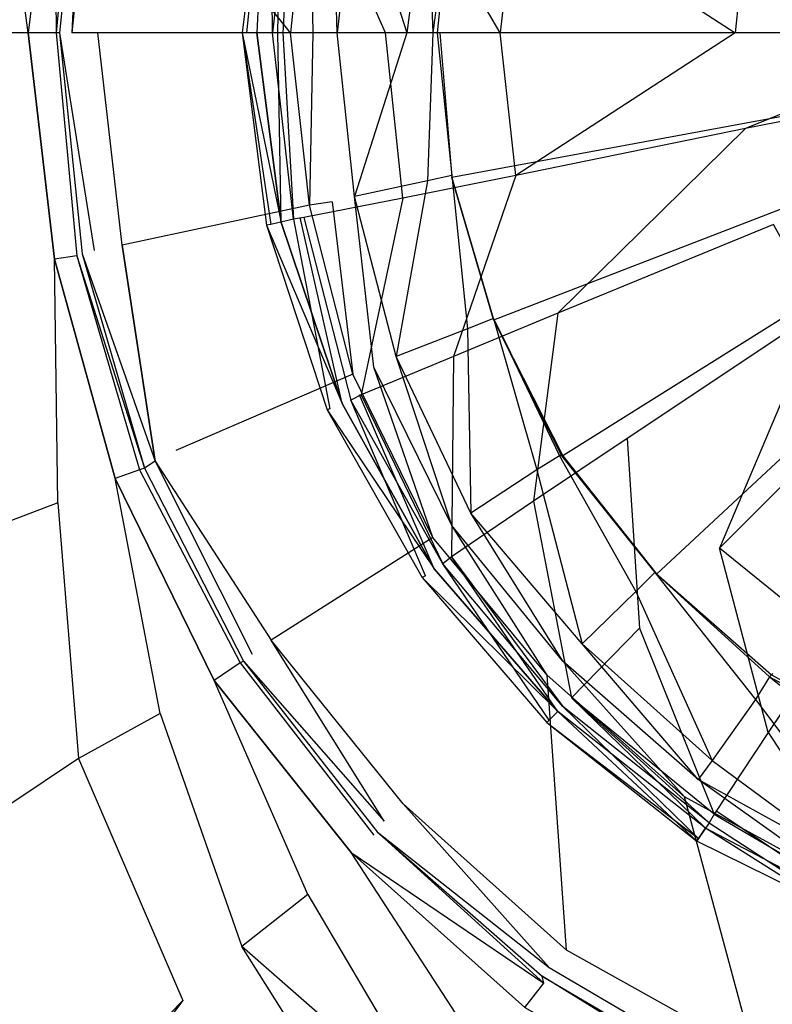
# Model space of a CAD drawing. Extents: x 0 to 1.4, y -0.9 to 0.
# Tile 6 of 18: x 0.63 to 0.6732, y -0.5059 to -0.4493. Entities that reach past the tile are written whole.
import ezdxf

# ---------------------------------------------------------------- set-up
doc = ezdxf.new("R2010")
doc.units = 0
doc.layers.add('L0_ABLAUF_INF_0___REPLACEMTFORE', color=7, linetype='CONTINUOUS')
doc.layers.add('L1_WANNE_0_N_6231S4____REPLACEM', color=7, linetype='CONTINUOUS')

msp = doc.modelspace()

# ---------------------------------------------------------------- linework, layer by layer
at = {"layer": 'L0_ABLAUF_INF_0___REPLACEMTFORE', "color": 8}
for points, invisible_edges in [([(0.644153, -0.438944, 0.023024), (0.643588, -0.45005, 0.021751), (0.642739, -0.45005, 0.023078), (0.644153, -0.438944, 0.023024)], 14), ([(0.642988, -0.45005, 0.024403), (0.644153, -0.438944, 0.023024), (0.642739, -0.45005, 0.023078), (0.642988, -0.45005, 0.024403)], 13), ([(0.644153, -0.438944, 0.023024), (0.642988, -0.45005, 0.024403), (0.644388, -0.43895, 0.024297), (0.644153, -0.438944, 0.023024)], 14), ([(0.644488, -0.45005, 0.02504), (0.644388, -0.43895, 0.024297), (0.642988, -0.45005, 0.024403), (0.644488, -0.45005, 0.02504)], 14), ([(0.644153, -0.438944, 0.023024), (0.644988, -0.43915, 0.021751), (0.643588, -0.45005, 0.021751), (0.644153, -0.438944, 0.023024)], 14), ([(0.645688, -0.43925, 0.02504), (0.644388, -0.43895, 0.024297), (0.644488, -0.45005, 0.02504), (0.645688, -0.43925, 0.02504)], 14), ([(0.644988, -0.43915, 0.021751), (0.644788, -0.45005, 0.021963), (0.643588, -0.45005, 0.021751), (0.644988, -0.43915, 0.021751)], 13), ([(0.645088, -0.45005, 0.025146), (0.645688, -0.43925, 0.02504), (0.644488, -0.45005, 0.02504), (0.645088, -0.45005, 0.025146)], 13), ([(0.644788, -0.45005, 0.021963), (0.644988, -0.43915, 0.021751), (0.646088, -0.43935, 0.021963), (0.644788, -0.45005, 0.021963)], 14), ([(0.645688, -0.43925, 0.02504), (0.645088, -0.45005, 0.025146), (0.646288, -0.43935, 0.025146), (0.645688, -0.43925, 0.02504)], 14), ([(0.650988, -0.45005, 0.025782), (0.646288, -0.43935, 0.025146), (0.645088, -0.45005, 0.025146), (0.650988, -0.45005, 0.025782)], 14), ([(0.651988, -0.44055, 0.025676), (0.646288, -0.43935, 0.025146), (0.650988, -0.45005, 0.025782), (0.651988, -0.44055, 0.025676)], 14), ([(0.657588, -0.45005, 0.026313), (0.651988, -0.44055, 0.025676), (0.650988, -0.45005, 0.025782), (0.657588, -0.45005, 0.026313)], 14), ([(0.658488, -0.44185, 0.026313), (0.651988, -0.44055, 0.025676), (0.657588, -0.45005, 0.026313), (0.658488, -0.44185, 0.026313)], 14), ([(0.671088, -0.45005, 0.027268), (0.658488, -0.44185, 0.026313), (0.657588, -0.45005, 0.026313), (0.671088, -0.45005, 0.027268)], 13), ([(0.658488, -0.44185, 0.026313), (0.671088, -0.45005, 0.027268), (0.671688, -0.44445, 0.027268), (0.658488, -0.44185, 0.026313)], 14), ([(0.685189, -0.45005, 0.027798), (0.671688, -0.44445, 0.027268), (0.671088, -0.45005, 0.027268), (0.685189, -0.45005, 0.027798)], 13), ([(0.671688, -0.44445, 0.027268), (0.685189, -0.45005, 0.027798), (0.685389, -0.44715, 0.027798), (0.671688, -0.44445, 0.027268)], 14), ([(0.642739, -0.45005, 0.023078), (0.644988, -0.46095, 0.021751), (0.644153, -0.461106, 0.023024), (0.642739, -0.45005, 0.023078)], 14), ([(0.643588, -0.45005, 0.021751), (0.644988, -0.46095, 0.021751), (0.642739, -0.45005, 0.023078), (0.643588, -0.45005, 0.021751)], 14), ([(0.644388, -0.46105, 0.024297), (0.642739, -0.45005, 0.023078), (0.644153, -0.461106, 0.023024), (0.644388, -0.46105, 0.024297)], 13), ([(0.642739, -0.45005, 0.023078), (0.644388, -0.46105, 0.024297), (0.642988, -0.45005, 0.024403), (0.642739, -0.45005, 0.023078)], 14), ([(0.644488, -0.45005, 0.02504), (0.642988, -0.45005, 0.024403), (0.644388, -0.46105, 0.024297), (0.644488, -0.45005, 0.02504)], 14), ([(0.644788, -0.45005, 0.021963), (0.644988, -0.46095, 0.021751), (0.643588, -0.45005, 0.021751), (0.644788, -0.45005, 0.021963)], 13), ([(0.645688, -0.46075, 0.02504), (0.644488, -0.45005, 0.02504), (0.644388, -0.46105, 0.024297), (0.645688, -0.46075, 0.02504)], 14), ([(0.645688, -0.46075, 0.02504), (0.645088, -0.45005, 0.025146), (0.644488, -0.45005, 0.02504), (0.645688, -0.46075, 0.02504)], 13), ([(0.644988, -0.46095, 0.021751), (0.644788, -0.45005, 0.021963), (0.646088, -0.46065, 0.021963), (0.644988, -0.46095, 0.021751)], 14), ([(0.650988, -0.45005, 0.025782), (0.645088, -0.45005, 0.025146), (0.646288, -0.46065, 0.025146), (0.650988, -0.45005, 0.025782)], 14), ([(0.645088, -0.45005, 0.025146), (0.645688, -0.46075, 0.02504), (0.646288, -0.46065, 0.025146), (0.645088, -0.45005, 0.025146)], 14), ([(0.651988, -0.45955, 0.025676), (0.650988, -0.45005, 0.025782), (0.646288, -0.46065, 0.025146), (0.651988, -0.45955, 0.025676)], 14), ([(0.657588, -0.45005, 0.026313), (0.650988, -0.45005, 0.025782), (0.651988, -0.45955, 0.025676), (0.657588, -0.45005, 0.026313)], 14), ([(0.658488, -0.45825, 0.026313), (0.657588, -0.45005, 0.026313), (0.651988, -0.45955, 0.025676), (0.658488, -0.45825, 0.026313)], 14), ([(0.658488, -0.45825, 0.026313), (0.671088, -0.45005, 0.027268), (0.657588, -0.45005, 0.026313), (0.658488, -0.45825, 0.026313)], 13), ([(0.671088, -0.45005, 0.027268), (0.658488, -0.45825, 0.026313), (0.671688, -0.45555, 0.027268), (0.671088, -0.45005, 0.027268)], 14), ([(0.671688, -0.45555, 0.027268), (0.685189, -0.45005, 0.027798), (0.671088, -0.45005, 0.027268), (0.671688, -0.45555, 0.027268)], 13), ([(0.685189, -0.45005, 0.027798), (0.671688, -0.45555, 0.027268), (0.685389, -0.45285, 0.027798), (0.685189, -0.45005, 0.027798)], 14), ([(0.673288, -0.46105, 0.027268), (0.685389, -0.45285, 0.027798), (0.671688, -0.45555, 0.027268), (0.673288, -0.46105, 0.027268)], 13), ([(0.660888, -0.46615, 0.026313), (0.671688, -0.45555, 0.027268), (0.658488, -0.45825, 0.026313), (0.660888, -0.46615, 0.026313)], 13), ([(0.671688, -0.45555, 0.027268), (0.660888, -0.46615, 0.026313), (0.673288, -0.46105, 0.027268), (0.671688, -0.45555, 0.027268)], 14), ([(0.654888, -0.46865, 0.025676), (0.658488, -0.45825, 0.026313), (0.651988, -0.45955, 0.025676), (0.654888, -0.46865, 0.025676)], 13), ([(0.658488, -0.45825, 0.026313), (0.654888, -0.46865, 0.025676), (0.660888, -0.46615, 0.026313), (0.658488, -0.45825, 0.026313)], 14), ([(0.649588, -0.47085, 0.025146), (0.651988, -0.45955, 0.025676), (0.646288, -0.46065, 0.025146), (0.649588, -0.47085, 0.025146)], 13), ([(0.651988, -0.45955, 0.025676), (0.649588, -0.47085, 0.025146), (0.654888, -0.46865, 0.025676), (0.651988, -0.45955, 0.025676)], 14), ([(0.644988, -0.46095, 0.021751), (0.648488, -0.47135, 0.021751), (0.644153, -0.461106, 0.023024), (0.644988, -0.46095, 0.021751)], 14), ([(0.644388, -0.46105, 0.024297), (0.644153, -0.461106, 0.023024), (0.647788, -0.47165, 0.024297), (0.644388, -0.46105, 0.024297)], 14), ([(0.644153, -0.461106, 0.023024), (0.648488, -0.47135, 0.021751), (0.647636, -0.471708, 0.023024), (0.644153, -0.461106, 0.023024)], 14), ([(0.644153, -0.461106, 0.023024), (0.647636, -0.471708, 0.023024), (0.647788, -0.47165, 0.024297), (0.644153, -0.461106, 0.023024)], 14), ([(0.647788, -0.47165, 0.024297), (0.645688, -0.46075, 0.02504), (0.644388, -0.46105, 0.024297), (0.647788, -0.47165, 0.024297)], 13), ([(0.646088, -0.46065, 0.021963), (0.648488, -0.47135, 0.021751), (0.644988, -0.46095, 0.021751), (0.646088, -0.46065, 0.021963)], 13), ([(0.648988, -0.47115, 0.02504), (0.646288, -0.46065, 0.025146), (0.645688, -0.46075, 0.02504), (0.648988, -0.47115, 0.02504)], 13), ([(0.645688, -0.46075, 0.02504), (0.647788, -0.47165, 0.024297), (0.648988, -0.47115, 0.02504), (0.645688, -0.46075, 0.02504)], 14), ([(0.648488, -0.47135, 0.021751), (0.646088, -0.46065, 0.021963), (0.649488, -0.47085, 0.021963), (0.648488, -0.47135, 0.021751)], 14), ([(0.646288, -0.46065, 0.025146), (0.648988, -0.47115, 0.02504), (0.649588, -0.47085, 0.025146), (0.646288, -0.46065, 0.025146)], 14), ([(0.673288, -0.46105, 0.027268), (0.660888, -0.46615, 0.026313), (0.664888, -0.47335, 0.026313), (0.673288, -0.46105, 0.027268)], 14), ([(0.675988, -0.46595, 0.027162), (0.673288, -0.46105, 0.027268), (0.664888, -0.47335, 0.026313), (0.675988, -0.46595, 0.027162)], 14), ([(0.659488, -0.47695, 0.025676), (0.660888, -0.46615, 0.026313), (0.654888, -0.46865, 0.025676), (0.659488, -0.47695, 0.025676)], 13), ([(0.660888, -0.46615, 0.026313), (0.659488, -0.47695, 0.025676), (0.664888, -0.47335, 0.026313), (0.660888, -0.46615, 0.026313)], 14), ([(0.670188, -0.47965, 0.026313), (0.675988, -0.46595, 0.027162), (0.664888, -0.47335, 0.026313), (0.670188, -0.47965, 0.026313)], 13), ([(0.675988, -0.46595, 0.027162), (0.670188, -0.47965, 0.026313), (0.679588, -0.47025, 0.027162), (0.675988, -0.46595, 0.027162)], 14), ([(0.654788, -0.48015, 0.025146), (0.654888, -0.46865, 0.025676), (0.649588, -0.47085, 0.025146), (0.654788, -0.48015, 0.025146)], 13), ([(0.654888, -0.46865, 0.025676), (0.654788, -0.48015, 0.025146), (0.659488, -0.47695, 0.025676), (0.654888, -0.46865, 0.025676)], 14), ([(0.679588, -0.47025, 0.027162), (0.670188, -0.47965, 0.026313), (0.676588, -0.48485, 0.026207), (0.679588, -0.47025, 0.027162)], 14), ([(0.653288, -0.48125, 0.024297), (0.648988, -0.47115, 0.02504), (0.647788, -0.47165, 0.024297), (0.653288, -0.48125, 0.024297)], 14), ([(0.649488, -0.47085, 0.021963), (0.653788, -0.48085, 0.021751), (0.648488, -0.47135, 0.021751), (0.649488, -0.47085, 0.021963)], 13), ([(0.654288, -0.48055, 0.02504), (0.649588, -0.47085, 0.025146), (0.648988, -0.47115, 0.02504), (0.654288, -0.48055, 0.02504)], 13), ([(0.654288, -0.48055, 0.02504), (0.648988, -0.47115, 0.02504), (0.653288, -0.48125, 0.024297), (0.654288, -0.48055, 0.02504)], 14), ([(0.653788, -0.48085, 0.021751), (0.649488, -0.47085, 0.021963), (0.654788, -0.48015, 0.021963), (0.653788, -0.48085, 0.021751)], 14), ([(0.649588, -0.47085, 0.025146), (0.654288, -0.48055, 0.02504), (0.654788, -0.48015, 0.025146), (0.649588, -0.47085, 0.025146)], 14), ([(0.648488, -0.47135, 0.021751), (0.653788, -0.48085, 0.021751), (0.647636, -0.471708, 0.023024), (0.648488, -0.47135, 0.021751)], 14), ([(0.647788, -0.47165, 0.024297), (0.647636, -0.471708, 0.023024), (0.653288, -0.48125, 0.024297), (0.647788, -0.47165, 0.024297)], 14), ([(0.647636, -0.471708, 0.023024), (0.653788, -0.48085, 0.021751), (0.653089, -0.48135, 0.023024), (0.647636, -0.471708, 0.023024)], 14), ([(0.647636, -0.471708, 0.023024), (0.653089, -0.48135, 0.023024), (0.653288, -0.48125, 0.024297), (0.647636, -0.471708, 0.023024)], 14), ([(0.665588, -0.48425, 0.025676), (0.664888, -0.47335, 0.026313), (0.659488, -0.47695, 0.025676), (0.665588, -0.48425, 0.025676)], 13), ([(0.664888, -0.47335, 0.026313), (0.665588, -0.48425, 0.025676), (0.670188, -0.47965, 0.026313), (0.664888, -0.47335, 0.026313)], 14), ([(0.661688, -0.48825, 0.025146), (0.659488, -0.47695, 0.025676), (0.654788, -0.48015, 0.025146), (0.661688, -0.48825, 0.025146)], 13), ([(0.659488, -0.47695, 0.025676), (0.661688, -0.48825, 0.025146), (0.665588, -0.48425, 0.025676), (0.659488, -0.47695, 0.025676)], 14), ([(0.672988, -0.49025, 0.025676), (0.670188, -0.47965, 0.026313), (0.665588, -0.48425, 0.025676), (0.672988, -0.49025, 0.025676)], 14), ([(0.676588, -0.48485, 0.026207), (0.670188, -0.47965, 0.026313), (0.672988, -0.49025, 0.025676), (0.676588, -0.48485, 0.026207)], 14), ([(0.654788, -0.48015, 0.021963), (0.660888, -0.48905, 0.021751), (0.653788, -0.48085, 0.021751), (0.654788, -0.48015, 0.021963)], 13), ([(0.661188, -0.48875, 0.02504), (0.654788, -0.48015, 0.025146), (0.654288, -0.48055, 0.02504), (0.661188, -0.48875, 0.02504)], 13), ([(0.660888, -0.48905, 0.021751), (0.654788, -0.48015, 0.021963), (0.661688, -0.48825, 0.021963), (0.660888, -0.48905, 0.021751)], 14), ([(0.654788, -0.48015, 0.025146), (0.661188, -0.48875, 0.02504), (0.661688, -0.48825, 0.025146), (0.654788, -0.48015, 0.025146)], 14), ([(0.653788, -0.48085, 0.021751), (0.660888, -0.48905, 0.021751), (0.653089, -0.48135, 0.023024), (0.653788, -0.48085, 0.021751)], 14), ([(0.660388, -0.48955, 0.024297), (0.654288, -0.48055, 0.02504), (0.653288, -0.48125, 0.024297), (0.660388, -0.48955, 0.024297)], 14), ([(0.661188, -0.48875, 0.02504), (0.654288, -0.48055, 0.02504), (0.660388, -0.48955, 0.024297), (0.661188, -0.48875, 0.02504)], 14), ([(0.653288, -0.48125, 0.024297), (0.653089, -0.48135, 0.023024), (0.660388, -0.48955, 0.024297), (0.653288, -0.48125, 0.024297)], 14), ([(0.653089, -0.48135, 0.023024), (0.660888, -0.48905, 0.021751), (0.660258, -0.48968, 0.023024), (0.653089, -0.48135, 0.023024)], 14), ([(0.653089, -0.48135, 0.023024), (0.660258, -0.48968, 0.023024), (0.660388, -0.48955, 0.024297), (0.653089, -0.48135, 0.023024)], 14), ([(0.669888, -0.49495, 0.025146), (0.665588, -0.48425, 0.025676), (0.661688, -0.48825, 0.025146), (0.669888, -0.49495, 0.025146)], 13), ([(0.665588, -0.48425, 0.025676), (0.669888, -0.49495, 0.025146), (0.672988, -0.49025, 0.025676), (0.665588, -0.48425, 0.025676)], 14), ([(0.681388, -0.49465, 0.025676), (0.676588, -0.48485, 0.026207), (0.672988, -0.49025, 0.025676), (0.681388, -0.49465, 0.025676)], 13), ([(0.661688, -0.48825, 0.021963), (0.669388, -0.49575, 0.021751), (0.660888, -0.48905, 0.021751), (0.661688, -0.48825, 0.021963)], 13), ([(0.669588, -0.49545, 0.02504), (0.661688, -0.48825, 0.025146), (0.661188, -0.48875, 0.02504), (0.669588, -0.49545, 0.02504)], 14), ([(0.669388, -0.49575, 0.021751), (0.661688, -0.48825, 0.021963), (0.669988, -0.49475, 0.021963), (0.669388, -0.49575, 0.021751)], 14), ([(0.669888, -0.49495, 0.025146), (0.661688, -0.48825, 0.025146), (0.669588, -0.49545, 0.02504), (0.669888, -0.49495, 0.025146)], 14), ([(0.668988, -0.49635, 0.024191), (0.661188, -0.48875, 0.02504), (0.660388, -0.48955, 0.024297), (0.668988, -0.49635, 0.024191)], 14), ([(0.669588, -0.49545, 0.02504), (0.661188, -0.48875, 0.02504), (0.668988, -0.49635, 0.024191), (0.669588, -0.49545, 0.02504)], 14), ([(0.660258, -0.48968, 0.023024), (0.660888, -0.48905, 0.021751), (0.66889, -0.496495, 0.02297), (0.660258, -0.48968, 0.023024)], 14), ([(0.66889, -0.496495, 0.02297), (0.660888, -0.48905, 0.021751), (0.669388, -0.49575, 0.021751), (0.66889, -0.496495, 0.02297)], 14), ([(0.660258, -0.48968, 0.023024), (0.668988, -0.49635, 0.024191), (0.660388, -0.48955, 0.024297), (0.660258, -0.48968, 0.023024)], 14), ([(0.668988, -0.49635, 0.024191), (0.660258, -0.48968, 0.023024), (0.66889, -0.496495, 0.02297), (0.668988, -0.49635, 0.024191)], 13), ([(0.679288, -0.49985, 0.025146), (0.672988, -0.49025, 0.025676), (0.669888, -0.49495, 0.025146), (0.679288, -0.49985, 0.025146)], 13), ([(0.672988, -0.49025, 0.025676), (0.679288, -0.49985, 0.025146), (0.681388, -0.49465, 0.025676), (0.672988, -0.49025, 0.025676)], 14), ([(0.669988, -0.49475, 0.021963), (0.678888, -0.50075, 0.021751), (0.669388, -0.49575, 0.021751), (0.669988, -0.49475, 0.021963)], 13), ([(0.679088, -0.50035, 0.02504), (0.669888, -0.49495, 0.025146), (0.669588, -0.49545, 0.02504), (0.679088, -0.50035, 0.02504)], 13), ([(0.669888, -0.49495, 0.025146), (0.679088, -0.50035, 0.02504), (0.679288, -0.49985, 0.025146), (0.669888, -0.49495, 0.025146)], 14), ([(0.678888, -0.50075, 0.021751), (0.669988, -0.49475, 0.021963), (0.679388, -0.49965, 0.021963), (0.678888, -0.50075, 0.021751)], 14), ([(0.678688, -0.50135, 0.024191), (0.669588, -0.49545, 0.02504), (0.668988, -0.49635, 0.024191), (0.678688, -0.50135, 0.024191)], 13), ([(0.669588, -0.49545, 0.02504), (0.678688, -0.50135, 0.024191), (0.679088, -0.50035, 0.02504), (0.669588, -0.49545, 0.02504)], 14), ([(0.66889, -0.496495, 0.02297), (0.669388, -0.49575, 0.021751), (0.678584, -0.501544, 0.02297), (0.66889, -0.496495, 0.02297)], 14), ([(0.678584, -0.501544, 0.02297), (0.669388, -0.49575, 0.021751), (0.678888, -0.50075, 0.021751), (0.678584, -0.501544, 0.02297)], 14), ([(0.668988, -0.49635, 0.024191), (0.66889, -0.496495, 0.02297), (0.678688, -0.50135, 0.024191), (0.668988, -0.49635, 0.024191)], 14), ([(0.678688, -0.50135, 0.024191), (0.66889, -0.496495, 0.02297), (0.678584, -0.501544, 0.02297), (0.678688, -0.50135, 0.024191)], 14)]:
    msp.add_3dface(points, dxfattribs=dict(at, invisible_edges=invisible_edges))
at = {"layer": 'L1_WANNE_0_N_6231S4____REPLACEM', "color": 8}
for points, invisible_edges in [([(0.582167, -0.626368), (0.582159, -0.273679), (0.7, -0.237934), (0.582167, -0.626368)], 15), ([(0.582167, -0.626368), (0.7, -0.237934), (0.7, -0.662109), (0.582167, -0.626368)], 15), ([(0.7, -0.450031, 0.005836), (0.673264, -0.413146, 0.005836), (0.666577, -0.418947, 0.005836), (0.7, -0.450031, 0.005836)], 14), ([(0.7, -0.450031, 0.005836), (0.666577, -0.418947, 0.005836), (0.661188, -0.425748, 0.005836), (0.7, -0.450031, 0.005836)], 14), ([(0.7, -0.450031, 0.005836), (0.661188, -0.425748, 0.005836), (0.657196, -0.433548, 0.005836), (0.7, -0.450031, 0.005836)], 14), ([(0.7, -0.450031, 0.005836), (0.657196, -0.433548, 0.005836), (0.6548, -0.441649, 0.005836), (0.7, -0.450031, 0.005836)], 14), ([(0.630449, -0.45005, 0.026843), (0.628652, -0.436349, 0.028329), (0.626956, -0.45005, 0.028329), (0.630449, -0.45005, 0.026843)], 14), ([(0.631946, -0.436949, 0.026631), (0.628652, -0.436349, 0.028329), (0.630449, -0.45005, 0.026843), (0.631946, -0.436949, 0.026631)], 14), ([(0.631946, -0.436949, 0.026631), (0.630449, -0.45005, 0.026843), (0.632046, -0.45005, 0.023448), (0.631946, -0.436949, 0.026631)], 14), ([(0.631946, -0.436949, 0.026631), (0.632046, -0.45005, 0.023448), (0.633243, -0.437249, 0.023448), (0.631946, -0.436949, 0.026631)], 14), ([(0.633243, -0.437249, 0.023448), (0.632046, -0.45005, 0.023448), (0.632245, -0.45005, 0.020265), (0.633243, -0.437249, 0.023448)], 14), ([(0.633543, -0.437249, 0.020159), (0.633243, -0.437249, 0.023448), (0.632245, -0.45005, 0.020265), (0.633543, -0.437249, 0.020159)], 14), ([(0.632944, -0.45005, 0.018249), (0.633543, -0.437249, 0.020159), (0.632245, -0.45005, 0.020265), (0.632944, -0.45005, 0.018249)], 13), ([(0.633543, -0.437249, 0.020159), (0.632944, -0.45005, 0.018249), (0.634241, -0.437449, 0.018037), (0.633543, -0.437249, 0.020159)], 14), ([(0.634241, -0.437449, 0.018037), (0.632944, -0.45005, 0.018249), (0.634441, -0.45005, 0.016552), (0.634241, -0.437449, 0.018037)], 14), ([(0.635838, -0.437849, 0.016446), (0.634241, -0.437449, 0.018037), (0.634441, -0.45005, 0.016552), (0.635838, -0.437849, 0.016446)], 14), ([(0.645519, -0.45005, 0.008382), (0.635838, -0.437849, 0.016446), (0.634441, -0.45005, 0.016552), (0.645519, -0.45005, 0.008382)], 14), ([(0.646617, -0.440049, 0.008276), (0.635838, -0.437849, 0.016446), (0.645519, -0.45005, 0.008382), (0.646617, -0.440049, 0.008276)], 14), ([(0.646816, -0.45005, 0.007745), (0.646617, -0.440049, 0.008276), (0.645519, -0.45005, 0.008382), (0.646816, -0.45005, 0.007745)], 13), ([(0.646617, -0.440049, 0.008276), (0.646816, -0.45005, 0.007745), (0.647914, -0.440349, 0.007639), (0.646617, -0.440049, 0.008276)], 14), ([(0.648214, -0.45005, 0.007427), (0.647914, -0.440349, 0.007639), (0.646816, -0.45005, 0.007745), (0.648214, -0.45005, 0.007427)], 14), ([(0.649212, -0.440549, 0.007427), (0.647914, -0.440349, 0.007639), (0.648214, -0.45005, 0.007427), (0.649212, -0.440549, 0.007427)], 14), ([(0.652206, -0.45005, 0.007427), (0.649212, -0.440549, 0.007427), (0.648214, -0.45005, 0.007427), (0.652206, -0.45005, 0.007427)], 13), ([(0.649212, -0.440549, 0.007427), (0.652206, -0.45005, 0.007427), (0.653403, -0.441449, 0.007427), (0.649212, -0.440549, 0.007427)], 14), ([(0.653703, -0.45005, 0.007427), (0.653403, -0.441449, 0.007427), (0.652206, -0.45005, 0.007427), (0.653703, -0.45005, 0.007427)], 13), ([(0.653403, -0.441449, 0.007427), (0.653703, -0.45005, 0.007427), (0.6548, -0.441749, 0.007427), (0.653403, -0.441449, 0.007427)], 14), ([(0.6548, -0.441749, 0.007427), (0.653703, -0.45005, 0.007427), (0.653952, -0.45005, 0.006434), (0.6548, -0.441749, 0.007427)], 14), ([(0.6548, -0.441687, 0.006434), (0.6548, -0.441749, 0.007427), (0.653952, -0.45005, 0.006434), (0.6548, -0.441687, 0.006434)], 14), ([(0.6548, -0.441687, 0.006434), (0.653952, -0.45005, 0.006434), (0.654102, -0.45005, 0.005836), (0.6548, -0.441687, 0.006434)], 14), ([(0.6548, -0.441649, 0.005836), (0.6548, -0.441687, 0.006434), (0.654102, -0.45005, 0.005836), (0.6548, -0.441649, 0.005836)], 14), ([(0.7, -0.450031, 0.005836), (0.6548, -0.441649, 0.005836), (0.654102, -0.45005, 0.005836), (0.7, -0.450031, 0.005836)], 14), ([(0.630449, -0.45005, 0.026843), (0.626956, -0.45005, 0.028329), (0.628652, -0.463651, 0.028329), (0.630449, -0.45005, 0.026843)], 14), ([(0.631946, -0.463051, 0.026631), (0.630449, -0.45005, 0.026843), (0.628652, -0.463651, 0.028329), (0.631946, -0.463051, 0.026631)], 14), ([(0.630449, -0.45005, 0.026843), (0.631946, -0.463051, 0.026631), (0.633243, -0.462851, 0.023448), (0.630449, -0.45005, 0.026843)], 14), ([(0.632046, -0.45005, 0.023448), (0.630449, -0.45005, 0.026843), (0.633243, -0.462851, 0.023448), (0.632046, -0.45005, 0.023448)], 14), ([(0.632046, -0.45005, 0.023448), (0.633243, -0.462851, 0.023448), (0.633543, -0.462751, 0.020159), (0.632046, -0.45005, 0.023448)], 14), ([(0.632245, -0.45005, 0.020265), (0.632046, -0.45005, 0.023448), (0.633543, -0.462751, 0.020159), (0.632245, -0.45005, 0.020265)], 14), ([(0.634241, -0.462551, 0.018037), (0.632245, -0.45005, 0.020265), (0.633543, -0.462751, 0.020159), (0.634241, -0.462551, 0.018037)], 13), ([(0.632245, -0.45005, 0.020265), (0.634241, -0.462551, 0.018037), (0.632944, -0.45005, 0.018249), (0.632245, -0.45005, 0.020265)], 14), ([(0.634441, -0.45005, 0.016552), (0.632944, -0.45005, 0.018249), (0.634241, -0.462551, 0.018037), (0.634441, -0.45005, 0.016552)], 14), ([(0.635838, -0.462251, 0.016446), (0.634441, -0.45005, 0.016552), (0.634241, -0.462551, 0.018037), (0.635838, -0.462251, 0.016446)], 14), ([(0.645519, -0.45005, 0.008382), (0.634441, -0.45005, 0.016552), (0.635838, -0.462251, 0.016446), (0.645519, -0.45005, 0.008382)], 14), ([(0.646617, -0.459951, 0.008276), (0.645519, -0.45005, 0.008382), (0.635838, -0.462251, 0.016446), (0.646617, -0.459951, 0.008276)], 14), ([(0.646617, -0.459951, 0.008276), (0.646816, -0.45005, 0.007745), (0.645519, -0.45005, 0.008382), (0.646617, -0.459951, 0.008276)], 13), ([(0.646816, -0.45005, 0.007745), (0.646617, -0.459951, 0.008276), (0.647914, -0.459751, 0.007639), (0.646816, -0.45005, 0.007745)], 14), ([(0.648214, -0.45005, 0.007427), (0.646816, -0.45005, 0.007745), (0.647914, -0.459751, 0.007639), (0.648214, -0.45005, 0.007427)], 14), ([(0.649212, -0.459451, 0.007427), (0.648214, -0.45005, 0.007427), (0.647914, -0.459751, 0.007639), (0.649212, -0.459451, 0.007427)], 14), ([(0.649212, -0.459451, 0.007427), (0.652206, -0.45005, 0.007427), (0.648214, -0.45005, 0.007427), (0.649212, -0.459451, 0.007427)], 13), ([(0.652206, -0.45005, 0.007427), (0.649212, -0.459451, 0.007427), (0.653403, -0.458551, 0.007427), (0.652206, -0.45005, 0.007427)], 14), ([(0.653403, -0.458551, 0.007427), (0.653703, -0.45005, 0.007427), (0.652206, -0.45005, 0.007427), (0.653403, -0.458551, 0.007427)], 13), ([(0.653703, -0.45005, 0.007427), (0.653403, -0.458551, 0.007427), (0.6548, -0.458251, 0.007427), (0.653703, -0.45005, 0.007427)], 14), ([(0.653952, -0.45005, 0.006434), (0.653703, -0.45005, 0.007427), (0.6548, -0.458251, 0.007427), (0.653952, -0.45005, 0.006434)], 14), ([(0.653952, -0.45005, 0.006434), (0.6548, -0.458251, 0.007427), (0.6548, -0.458313, 0.006434), (0.653952, -0.45005, 0.006434)], 14), ([(0.654102, -0.45005, 0.005836), (0.653952, -0.45005, 0.006434), (0.6548, -0.458313, 0.006434), (0.654102, -0.45005, 0.005836)], 14), ([(0.7, -0.450031, 0.005836), (0.654102, -0.45005, 0.005836), (0.6548, -0.458351, 0.005836), (0.7, -0.450031, 0.005836)], 14), ([(0.654102, -0.45005, 0.005836), (0.6548, -0.458313, 0.006434), (0.6548, -0.458351, 0.005836), (0.654102, -0.45005, 0.005836)], 14), ([(0.7, -0.450031, 0.005836), (0.6548, -0.458351, 0.005836), (0.657196, -0.466552, 0.005836), (0.7, -0.450031, 0.005836)], 14), ([(0.7, -0.450031, 0.005836), (0.657196, -0.466552, 0.005836), (0.661188, -0.474352, 0.005836), (0.7, -0.450031, 0.005836)], 14), ([(0.7, -0.450031, 0.005836), (0.661188, -0.474352, 0.005836), (0.666577, -0.481153, 0.005836), (0.7, -0.450031, 0.005836)], 14), ([(0.7, -0.450031, 0.005836), (0.666577, -0.481153, 0.005836), (0.673264, -0.486854, 0.005836), (0.7, -0.450031, 0.005836)], 14), ([(0.655699, -0.467052, 0.007427), (0.6548, -0.458251, 0.007427), (0.653403, -0.458551, 0.007427), (0.655699, -0.467052, 0.007427)], 13), ([(0.6548, -0.458251, 0.007427), (0.655699, -0.467052, 0.007427), (0.657196, -0.466452, 0.007427), (0.6548, -0.458251, 0.007427)], 14), ([(0.657196, -0.466452, 0.007427), (0.6548, -0.458313, 0.006434), (0.6548, -0.458251, 0.007427), (0.657196, -0.466452, 0.007427)], 14), ([(0.651607, -0.468652, 0.007427), (0.653403, -0.458551, 0.007427), (0.649212, -0.459451, 0.007427), (0.651607, -0.468652, 0.007427)], 13), ([(0.653403, -0.458551, 0.007427), (0.651607, -0.468652, 0.007427), (0.655699, -0.467052, 0.007427), (0.653403, -0.458551, 0.007427)], 14), ([(0.657196, -0.466514, 0.006434), (0.6548, -0.458351, 0.005836), (0.6548, -0.458313, 0.006434), (0.657196, -0.466514, 0.006434)], 14), ([(0.6548, -0.458313, 0.006434), (0.657196, -0.466452, 0.007427), (0.657196, -0.466514, 0.006434), (0.6548, -0.458313, 0.006434)], 13), ([(0.6548, -0.458351, 0.005836), (0.657196, -0.466514, 0.006434), (0.657196, -0.466552, 0.005836), (0.6548, -0.458351, 0.005836)], 13), ([(0.646617, -0.459951, 0.008276), (0.635838, -0.462251, 0.016446), (0.638932, -0.474052, 0.016658), (0.646617, -0.459951, 0.008276)], 14), ([(0.649112, -0.469652, 0.008382), (0.646617, -0.459951, 0.008276), (0.638932, -0.474052, 0.016658), (0.649112, -0.469652, 0.008382)], 14), ([(0.649112, -0.469652, 0.008382), (0.647914, -0.459751, 0.007639), (0.646617, -0.459951, 0.008276), (0.649112, -0.469652, 0.008382)], 13), ([(0.650309, -0.469252, 0.007745), (0.649212, -0.459451, 0.007427), (0.647914, -0.459751, 0.007639), (0.650309, -0.469252, 0.007745)], 14), ([(0.647914, -0.459751, 0.007639), (0.649112, -0.469652, 0.008382), (0.650309, -0.469252, 0.007745), (0.647914, -0.459751, 0.007639)], 14), ([(0.651607, -0.468652, 0.007427), (0.649212, -0.459451, 0.007427), (0.650309, -0.469252, 0.007745), (0.651607, -0.468652, 0.007427)], 14), ([(0.633243, -0.462851, 0.023448), (0.637135, -0.475053, 0.020265), (0.633543, -0.462751, 0.020159), (0.633243, -0.462851, 0.023448)], 14), ([(0.633543, -0.462751, 0.020159), (0.637734, -0.474652, 0.018249), (0.634241, -0.462551, 0.018037), (0.633543, -0.462751, 0.020159)], 14), ([(0.637734, -0.474652, 0.018249), (0.633543, -0.462751, 0.020159), (0.637135, -0.475053, 0.020265), (0.637734, -0.474652, 0.018249)], 13), ([(0.637734, -0.474652, 0.018249), (0.635838, -0.462251, 0.016446), (0.634241, -0.462551, 0.018037), (0.637734, -0.474652, 0.018249)], 14), ([(0.635838, -0.462251, 0.016446), (0.637734, -0.474652, 0.018249), (0.638932, -0.474052, 0.016658), (0.635838, -0.462251, 0.016446)], 14), ([(0.632145, -0.477053, 0.028329), (0.631946, -0.463051, 0.026631), (0.628652, -0.463651, 0.028329), (0.632145, -0.477053, 0.028329)], 14), ([(0.633243, -0.462851, 0.023448), (0.631946, -0.463051, 0.026631), (0.636836, -0.475153, 0.023448), (0.633243, -0.462851, 0.023448)], 14), ([(0.631946, -0.463051, 0.026631), (0.635439, -0.475653, 0.026843), (0.636836, -0.475153, 0.023448), (0.631946, -0.463051, 0.026631)], 14), ([(0.635439, -0.475653, 0.026843), (0.631946, -0.463051, 0.026631), (0.632145, -0.477053, 0.028329), (0.635439, -0.475653, 0.026843)], 14), ([(0.637135, -0.475053, 0.020265), (0.633243, -0.462851, 0.023448), (0.636836, -0.475153, 0.023448), (0.637135, -0.475053, 0.020265)], 13), ([(0.628652, -0.463651, 0.028329), (0.626856, -0.479053, 0.028435), (0.632145, -0.477053, 0.028329), (0.628652, -0.463651, 0.028329)], 14), ([(0.659691, -0.475153, 0.007427), (0.657196, -0.466452, 0.007427), (0.655699, -0.467052, 0.007427), (0.659691, -0.475153, 0.007427)], 13), ([(0.657196, -0.466452, 0.007427), (0.660988, -0.474352, 0.007427), (0.661113, -0.474352, 0.006434), (0.657196, -0.466452, 0.007427)], 14), ([(0.657196, -0.466452, 0.007427), (0.661113, -0.474352, 0.006434), (0.657196, -0.466514, 0.006434), (0.657196, -0.466452, 0.007427)], 14), ([(0.657196, -0.466452, 0.007427), (0.659691, -0.475153, 0.007427), (0.660988, -0.474352, 0.007427), (0.657196, -0.466452, 0.007427)], 14), ([(0.657196, -0.466514, 0.006434), (0.661113, -0.474352, 0.006434), (0.661188, -0.474352, 0.005836), (0.657196, -0.466514, 0.006434)], 14), ([(0.657196, -0.466514, 0.006434), (0.661188, -0.474352, 0.005836), (0.657196, -0.466552, 0.005836), (0.657196, -0.466514, 0.006434)], 14), ([(0.655898, -0.477653, 0.007427), (0.655699, -0.467052, 0.007427), (0.651607, -0.468652, 0.007427), (0.655898, -0.477653, 0.007427)], 13), ([(0.655699, -0.467052, 0.007427), (0.655898, -0.477653, 0.007427), (0.659691, -0.475153, 0.007427), (0.655699, -0.467052, 0.007427)], 14), ([(0.6548, -0.478353, 0.007851), (0.651607, -0.468652, 0.007427), (0.650309, -0.469252, 0.007745), (0.6548, -0.478353, 0.007851)], 14), ([(0.655898, -0.477653, 0.007427), (0.651607, -0.468652, 0.007427), (0.6548, -0.478353, 0.007851), (0.655898, -0.477653, 0.007427)], 14), ([(0.653703, -0.479053, 0.008488), (0.650309, -0.469252, 0.007745), (0.649112, -0.469652, 0.008382), (0.653703, -0.479053, 0.008488)], 14), ([(0.6548, -0.478353, 0.007851), (0.650309, -0.469252, 0.007745), (0.653703, -0.479053, 0.008488), (0.6548, -0.478353, 0.007851)], 14), ([(0.649112, -0.469652, 0.008382), (0.638932, -0.474052, 0.016658), (0.644421, -0.484953, 0.016764), (0.649112, -0.469652, 0.008382)], 14), ([(0.653703, -0.479053, 0.008488), (0.649112, -0.469652, 0.008382), (0.644421, -0.484953, 0.016764), (0.653703, -0.479053, 0.008488)], 14), ([(0.637734, -0.474652, 0.018249), (0.644421, -0.484953, 0.016764), (0.638932, -0.474052, 0.016658), (0.637734, -0.474652, 0.018249)], 14), ([(0.637734, -0.474652, 0.018249), (0.637135, -0.475053, 0.020265), (0.643323, -0.485754, 0.018355), (0.637734, -0.474652, 0.018249)], 14), ([(0.644421, -0.484953, 0.016764), (0.637734, -0.474652, 0.018249), (0.643323, -0.485754, 0.018355), (0.644421, -0.484953, 0.016764)], 13), ([(0.66538, -0.482153, 0.007427), (0.660988, -0.474352, 0.007427), (0.659691, -0.475153, 0.007427), (0.66538, -0.482153, 0.007427)], 13), ([(0.660988, -0.474352, 0.007427), (0.66538, -0.482153, 0.007427), (0.666477, -0.481053, 0.007427), (0.660988, -0.474352, 0.007427)], 14), ([(0.661113, -0.474352, 0.006434), (0.660988, -0.474352, 0.007427), (0.666477, -0.481053, 0.007427), (0.661113, -0.474352, 0.006434)], 14), ([(0.661188, -0.474352, 0.005836), (0.661113, -0.474352, 0.006434), (0.66654, -0.481116, 0.006434), (0.661188, -0.474352, 0.005836)], 14), ([(0.661113, -0.474352, 0.006434), (0.666477, -0.481053, 0.007427), (0.66654, -0.481116, 0.006434), (0.661113, -0.474352, 0.006434)], 14), ([(0.661188, -0.474352, 0.005836), (0.66654, -0.481116, 0.006434), (0.666577, -0.481153, 0.005836), (0.661188, -0.474352, 0.005836)], 14), ([(0.636836, -0.475153, 0.023448), (0.635439, -0.475653, 0.026843), (0.642625, -0.486254, 0.023554), (0.636836, -0.475153, 0.023448)], 14), ([(0.637135, -0.475053, 0.020265), (0.636836, -0.475153, 0.023448), (0.642824, -0.486154, 0.020371), (0.637135, -0.475053, 0.020265)], 14), ([(0.636836, -0.475153, 0.023448), (0.642625, -0.486254, 0.023554), (0.642824, -0.486154, 0.020371), (0.636836, -0.475153, 0.023448)], 14), ([(0.637135, -0.475053, 0.020265), (0.642824, -0.486154, 0.020371), (0.643323, -0.485754, 0.018355), (0.637135, -0.475053, 0.020265)], 14), ([(0.662286, -0.485154, 0.007427), (0.659691, -0.475153, 0.007427), (0.655898, -0.477653, 0.007427), (0.662286, -0.485154, 0.007427)], 13), ([(0.659691, -0.475153, 0.007427), (0.662286, -0.485154, 0.007427), (0.66538, -0.482153, 0.007427), (0.659691, -0.475153, 0.007427)], 14), ([(0.638034, -0.489154, 0.028329), (0.635439, -0.475653, 0.026843), (0.632145, -0.477053, 0.028329), (0.638034, -0.489154, 0.028329)], 14), ([(0.641128, -0.487254, 0.027162), (0.635439, -0.475653, 0.026843), (0.638034, -0.489154, 0.028329), (0.641128, -0.487254, 0.027162)], 14), ([(0.635439, -0.475653, 0.026843), (0.641128, -0.487254, 0.027162), (0.642625, -0.486254, 0.023554), (0.635439, -0.475653, 0.026843)], 14), ([(0.633343, -0.491754, 0.028435), (0.632145, -0.477053, 0.028329), (0.626856, -0.479053, 0.028435), (0.633343, -0.491754, 0.028435)], 13), ([(0.632145, -0.477053, 0.028329), (0.633343, -0.491754, 0.028435), (0.638034, -0.489154, 0.028329), (0.632145, -0.477053, 0.028329)], 14), ([(0.661188, -0.486154, 0.007745), (0.655898, -0.477653, 0.007427), (0.6548, -0.478353, 0.007851), (0.661188, -0.486154, 0.007745)], 14), ([(0.662286, -0.485154, 0.007427), (0.655898, -0.477653, 0.007427), (0.661188, -0.486154, 0.007745), (0.662286, -0.485154, 0.007427)], 14), ([(0.66029, -0.486954, 0.008382), (0.6548, -0.478353, 0.007851), (0.653703, -0.479053, 0.008488), (0.66029, -0.486954, 0.008382)], 14), ([(0.661188, -0.486154, 0.007745), (0.6548, -0.478353, 0.007851), (0.66029, -0.486954, 0.008382), (0.661188, -0.486154, 0.007745)], 14), ([(0.626856, -0.479053, 0.028435), (0.629451, -0.494354, 0.028541), (0.633343, -0.491754, 0.028435), (0.626856, -0.479053, 0.028435)], 14), ([(0.653703, -0.479053, 0.008488), (0.644421, -0.484953, 0.016764), (0.652006, -0.494354, 0.016658), (0.653703, -0.479053, 0.008488)], 14), ([(0.66029, -0.486954, 0.008382), (0.653703, -0.479053, 0.008488), (0.652006, -0.494354, 0.016658), (0.66029, -0.486954, 0.008382)], 14), ([(0.672266, -0.488354, 0.007427), (0.666477, -0.481053, 0.007427), (0.66538, -0.482153, 0.007427), (0.672266, -0.488354, 0.007427)], 13), ([(0.666477, -0.481053, 0.007427), (0.673064, -0.487054, 0.007427), (0.66654, -0.481116, 0.006434), (0.666477, -0.481053, 0.007427)], 14), ([(0.666477, -0.481053, 0.007427), (0.672266, -0.488354, 0.007427), (0.673064, -0.487054, 0.007427), (0.666477, -0.481053, 0.007427)], 14), ([(0.673064, -0.487054, 0.007427), (0.673189, -0.486929, 0.006434), (0.66654, -0.481116, 0.006434), (0.673064, -0.487054, 0.007427)], 14), ([(0.66654, -0.481116, 0.006434), (0.673189, -0.486929, 0.006434), (0.666577, -0.481153, 0.005836), (0.66654, -0.481116, 0.006434)], 14), ([(0.673189, -0.486929, 0.006434), (0.673264, -0.486854, 0.005836), (0.666577, -0.481153, 0.005836), (0.673189, -0.486929, 0.006434)], 14), ([(0.669771, -0.491854, 0.007427), (0.66538, -0.482153, 0.007427), (0.662286, -0.485154, 0.007427), (0.669771, -0.491854, 0.007427)], 13), ([(0.66538, -0.482153, 0.007427), (0.669771, -0.491854, 0.007427), (0.672266, -0.488354, 0.007427), (0.66538, -0.482153, 0.007427)], 14), ([(0.650908, -0.495355, 0.018249), (0.644421, -0.484953, 0.016764), (0.643323, -0.485754, 0.018355), (0.650908, -0.495355, 0.018249)], 14), ([(0.652006, -0.494354, 0.016658), (0.644421, -0.484953, 0.016764), (0.650908, -0.495355, 0.018249), (0.652006, -0.494354, 0.016658)], 14), ([(0.668972, -0.492954, 0.007745), (0.662286, -0.485154, 0.007427), (0.661188, -0.486154, 0.007745), (0.668972, -0.492954, 0.007745)], 14), ([(0.669771, -0.491854, 0.007427), (0.662286, -0.485154, 0.007427), (0.668972, -0.492954, 0.007745), (0.669771, -0.491854, 0.007427)], 14), ([(0.642824, -0.486154, 0.020371), (0.650908, -0.495355, 0.018249), (0.643323, -0.485754, 0.018355), (0.642824, -0.486154, 0.020371)], 14), ([(0.642625, -0.486254, 0.023554), (0.641128, -0.487254, 0.027162), (0.650309, -0.496155, 0.023554), (0.642625, -0.486254, 0.023554)], 14), ([(0.642824, -0.486154, 0.020371), (0.642625, -0.486254, 0.023554), (0.650509, -0.495955, 0.020477), (0.642824, -0.486154, 0.020371)], 14), ([(0.642625, -0.486254, 0.023554), (0.650309, -0.496155, 0.023554), (0.650509, -0.495955, 0.020477), (0.642625, -0.486254, 0.023554)], 14), ([(0.650908, -0.495355, 0.018249), (0.642824, -0.486154, 0.020371), (0.650509, -0.495955, 0.020477), (0.650908, -0.495355, 0.018249)], 13), ([(0.668174, -0.493954, 0.008488), (0.661188, -0.486154, 0.007745), (0.66029, -0.486954, 0.008382), (0.668174, -0.493954, 0.008488)], 14), ([(0.668972, -0.492954, 0.007745), (0.661188, -0.486154, 0.007745), (0.668174, -0.493954, 0.008488), (0.668972, -0.492954, 0.007745)], 14), ([(0.661387, -0.502755, 0.016658), (0.66029, -0.486954, 0.008382), (0.652006, -0.494354, 0.016658), (0.661387, -0.502755, 0.016658)], 14), ([(0.668174, -0.493954, 0.008488), (0.66029, -0.486954, 0.008382), (0.661387, -0.502755, 0.016658), (0.668174, -0.493954, 0.008488)], 14), ([(0.68015, -0.492654, 0.007427), (0.673064, -0.487054, 0.007427), (0.672266, -0.488354, 0.007427), (0.68015, -0.492654, 0.007427)], 13), ([(0.673064, -0.487054, 0.007427), (0.680749, -0.491254, 0.007427), (0.673189, -0.486929, 0.006434), (0.673064, -0.487054, 0.007427)], 14), ([(0.673064, -0.487054, 0.007427), (0.68015, -0.492654, 0.007427), (0.680749, -0.491254, 0.007427), (0.673064, -0.487054, 0.007427)], 14), ([(0.673189, -0.486929, 0.006434), (0.680811, -0.491192, 0.006434), (0.673264, -0.486854, 0.005836), (0.673189, -0.486929, 0.006434)], 14), ([(0.680749, -0.491254, 0.007427), (0.680811, -0.491192, 0.006434), (0.673189, -0.486929, 0.006434), (0.680749, -0.491254, 0.007427)], 14), ([(0.646517, -0.499555, 0.028329), (0.641128, -0.487254, 0.027162), (0.638034, -0.489154, 0.028329), (0.646517, -0.499555, 0.028329)], 14), ([(0.641128, -0.487254, 0.027162), (0.649012, -0.497155, 0.027056), (0.650309, -0.496155, 0.023554), (0.641128, -0.487254, 0.027162)], 14), ([(0.649012, -0.497155, 0.027056), (0.641128, -0.487254, 0.027162), (0.646517, -0.499555, 0.028329), (0.649012, -0.497155, 0.027056)], 14), ([(0.678454, -0.496655, 0.007427), (0.672266, -0.488354, 0.007427), (0.669771, -0.491854, 0.007427), (0.678454, -0.496655, 0.007427)], 13), ([(0.672266, -0.488354, 0.007427), (0.678454, -0.496655, 0.007427), (0.68015, -0.492654, 0.007427), (0.672266, -0.488354, 0.007427)], 14), ([(0.642724, -0.502555, 0.028435), (0.638034, -0.489154, 0.028329), (0.633343, -0.491754, 0.028435), (0.642724, -0.502555, 0.028435)], 13), ([(0.638034, -0.489154, 0.028329), (0.642724, -0.502555, 0.028435), (0.646517, -0.499555, 0.028329), (0.638034, -0.489154, 0.028329)], 14), ([(0.639331, -0.505656, 0.028541), (0.633343, -0.491754, 0.028435), (0.629451, -0.494354, 0.028541), (0.639331, -0.505656, 0.028541)], 13), ([(0.633343, -0.491754, 0.028435), (0.639331, -0.505656, 0.028541), (0.642724, -0.502555, 0.028435), (0.633343, -0.491754, 0.028435)], 14), ([(0.677855, -0.497855, 0.007745), (0.669771, -0.491854, 0.007427), (0.668972, -0.492954, 0.007745), (0.677855, -0.497855, 0.007745)], 13), ([(0.669771, -0.491854, 0.007427), (0.677855, -0.497855, 0.007745), (0.678454, -0.496655, 0.007427), (0.669771, -0.491854, 0.007427)], 14), ([(0.677356, -0.498955, 0.008382), (0.668972, -0.492954, 0.007745), (0.668174, -0.493954, 0.008488), (0.677356, -0.498955, 0.008382)], 14), ([(0.677855, -0.497855, 0.007745), (0.668972, -0.492954, 0.007745), (0.677356, -0.498955, 0.008382), (0.677855, -0.497855, 0.007745)], 14), ([(0.629451, -0.494354, 0.028541), (0.563576, -0.582495, 0.030542), (0.639331, -0.505656, 0.028541), (0.629451, -0.494354, 0.028541)], 14), ([(0.660389, -0.503755, 0.018355), (0.652006, -0.494354, 0.016658), (0.650908, -0.495355, 0.018249), (0.660389, -0.503755, 0.018355)], 14), ([(0.661387, -0.502755, 0.016658), (0.652006, -0.494354, 0.016658), (0.660389, -0.503755, 0.018355), (0.661387, -0.502755, 0.016658)], 14), ([(0.672166, -0.508756, 0.016552), (0.668174, -0.493954, 0.008488), (0.661387, -0.502755, 0.016658), (0.672166, -0.508756, 0.016552)], 14), ([(0.677356, -0.498955, 0.008382), (0.668174, -0.493954, 0.008488), (0.672166, -0.508756, 0.016552), (0.677356, -0.498955, 0.008382)], 14), ([(0.650509, -0.495955, 0.020477), (0.660389, -0.503755, 0.018355), (0.650908, -0.495355, 0.018249), (0.650509, -0.495955, 0.020477)], 14), ([(0.649012, -0.497155, 0.027056), (0.66009, -0.504655, 0.02366), (0.650309, -0.496155, 0.023554), (0.649012, -0.497155, 0.027056)], 14), ([(0.66009, -0.504655, 0.02366), (0.650509, -0.495955, 0.020477), (0.650309, -0.496155, 0.023554), (0.66009, -0.504655, 0.02366)], 14), ([(0.66009, -0.504655, 0.02366), (0.65999, -0.504255, 0.020477), (0.650509, -0.495955, 0.020477), (0.66009, -0.504655, 0.02366)], 14), ([(0.650509, -0.495955, 0.020477), (0.65999, -0.504255, 0.020477), (0.660389, -0.503755, 0.018355), (0.650509, -0.495955, 0.020477)], 14), ([(0.656697, -0.508956, 0.028435), (0.649012, -0.497155, 0.027056), (0.646517, -0.499555, 0.028329), (0.656697, -0.508956, 0.028435)], 14), ([(0.658992, -0.506056, 0.027268), (0.649012, -0.497155, 0.027056), (0.656697, -0.508956, 0.028435), (0.658992, -0.506056, 0.027268)], 14), ([(0.658992, -0.506056, 0.027268), (0.66009, -0.504655, 0.02366), (0.649012, -0.497155, 0.027056), (0.658992, -0.506056, 0.027268)], 14), ([(0.685839, -0.512856, 0.01634), (0.677356, -0.498955, 0.008382), (0.672166, -0.508756, 0.016552), (0.685839, -0.512856, 0.01634)], 14), ([(0.654202, -0.512556, 0.028541), (0.646517, -0.499555, 0.028329), (0.642724, -0.502555, 0.028435), (0.654202, -0.512556, 0.028541)], 13), ([(0.646517, -0.499555, 0.028329), (0.654202, -0.512556, 0.028541), (0.656697, -0.508956, 0.028435), (0.646517, -0.499555, 0.028329)], 14), ([(0.651307, -0.516057, 0.028541), (0.642724, -0.502555, 0.028435), (0.639331, -0.505656, 0.028541), (0.651307, -0.516057, 0.028541)], 14), ([(0.654202, -0.512556, 0.028541), (0.642724, -0.502555, 0.028435), (0.651307, -0.516057, 0.028541), (0.654202, -0.512556, 0.028541)], 14), ([(0.660389, -0.503755, 0.018355), (0.671168, -0.510056, 0.018249), (0.661387, -0.502755, 0.016658), (0.660389, -0.503755, 0.018355)], 14), ([(0.672166, -0.508756, 0.016552), (0.661387, -0.502755, 0.016658), (0.671168, -0.510056, 0.018249), (0.672166, -0.508756, 0.016552)], 14), ([(0.65999, -0.504255, 0.020477), (0.670769, -0.510556, 0.020477), (0.660389, -0.503755, 0.018355), (0.65999, -0.504255, 0.020477)], 14), ([(0.670769, -0.510556, 0.020477), (0.671168, -0.510056, 0.018249), (0.660389, -0.503755, 0.018355), (0.670769, -0.510556, 0.020477)], 14), ([(0.658992, -0.506056, 0.027268), (0.67037, -0.512456, 0.027162), (0.66009, -0.504655, 0.02366), (0.658992, -0.506056, 0.027268)], 14), ([(0.65999, -0.504255, 0.020477), (0.671068, -0.511056, 0.02366), (0.670769, -0.510556, 0.020477), (0.65999, -0.504255, 0.020477)], 13), ([(0.671068, -0.511056, 0.02366), (0.65999, -0.504255, 0.020477), (0.66009, -0.504655, 0.02366), (0.671068, -0.511056, 0.02366)], 14), ([(0.67037, -0.512456, 0.027162), (0.671068, -0.511056, 0.02366), (0.66009, -0.504655, 0.02366), (0.67037, -0.512456, 0.027162)], 14), ([(0.573675, -0.590854, 0.030536), (0.639331, -0.505656, 0.028541), (0.563576, -0.582495, 0.030542), (0.573675, -0.590854, 0.030536)], 13), ([(0.639331, -0.505656, 0.028541), (0.573675, -0.590854, 0.030536), (0.651307, -0.516057, 0.028541), (0.639331, -0.505656, 0.028541)], 14)]:
    msp.add_3dface(points, dxfattribs=dict(at, invisible_edges=invisible_edges))

doc.saveas('drawing.dxf')
